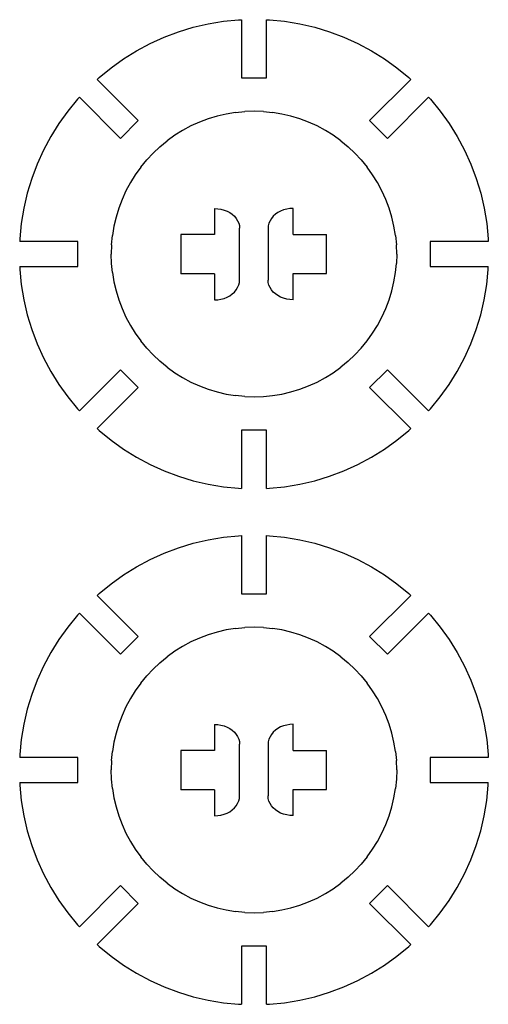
# Model space of a CAD drawing. Extents: x -264 to 264, y -276 to 276.
# Tile 17 of 19: x 34 to 106, y 126 to 276. Entities that reach past the tile are written whole.
import ezdxf

# ---------------------------------------------------------------- set-up
doc = ezdxf.new("R2010")
doc.units = 0
doc.header["$MEASUREMENT"] = 0
doc.layers.get('0').update_dxf_attribs({"linetype": 'CONTINUOUS'})

msp = doc.modelspace()

# ---------------------------------------------------------------- linework, layer by layer
for p, q in [((62.66, 275.83), (64.98, 276.21)), ((64.98, 276.21), (67.32, 276.44)), ((67.32, 276.44), (67.75, 276.46)), ((67.75, 276.46), (67.75, 267.54)), ((71.6, 267.54), (71.6, 276.46)), ((71.6, 276.46), (72.03, 276.44)), ((72.03, 276.44), (74.37, 276.21)), ((74.37, 276.21), (76.69, 275.83)), ((55.91, 273.78), (58.11, 274.61)), ((58.11, 274.61), (60.37, 275.3)), ((60.37, 275.3), (62.66, 275.83)), ((76.69, 275.83), (78.99, 275.3)), ((78.99, 275.3), (81.24, 274.61)), ((81.24, 274.61), (83.44, 273.78)), ((53.77, 272.81), (55.91, 273.78)), ((83.44, 273.78), (85.59, 272.81)), ((49.69, 270.46), (51.69, 271.7)), ((51.69, 271.7), (53.77, 272.81)), ((85.59, 272.81), (87.66, 271.7)), ((87.66, 271.7), (89.66, 270.46)), ((47.78, 269.09), (49.69, 270.46)), ((89.66, 270.46), (91.57, 269.09)), ((45.96, 267.6), (47.78, 269.09)), ((91.57, 269.09), (93.39, 267.6)), ((45.65, 267.3), (45.96, 267.6)), ((51.95, 260.99), (45.65, 267.3)), ((67.75, 267.54), (71.6, 267.54)), ((93.71, 267.3), (87.4, 260.99)), ((93.39, 267.6), (93.71, 267.3)), ((42.63, 264.27), (41.14, 262.45)), ((42.93, 264.58), (42.63, 264.27)), ((42.93, 264.58), (49.23, 258.27)), ((90.12, 258.27), (96.43, 264.58)), ((96.43, 264.58), (96.72, 264.27)), ((96.72, 264.27), (98.21, 262.45)), ((41.14, 262.45), (39.77, 260.54)), ((62.65, 261.26), (61.31, 260.76)), ((64.01, 261.68), (62.65, 261.26)), ((65.41, 262), (64.01, 261.68)), ((66.82, 262.24), (65.41, 262)), ((66.82, 262.24), (68.25, 262.38)), ((69.68, 262.42), (68.25, 262.38)), ((71.11, 262.38), (69.68, 262.42)), ((71.11, 262.38), (72.53, 262.24)), ((73.94, 262), (72.53, 262.24)), ((75.34, 261.68), (73.94, 262)), ((76.71, 261.26), (75.34, 261.68)), ((78.05, 260.76), (76.71, 261.26)), ((98.21, 262.45), (99.58, 260.54)), ((39.77, 260.54), (38.52, 258.54)), ((49.23, 258.27), (51.95, 260.99)), ((60, 260.17), (58.74, 259.49)), ((61.31, 260.76), (60, 260.17)), ((79.35, 260.17), (78.05, 260.76)), ((80.61, 259.49), (79.35, 260.17)), ((87.4, 260.99), (90.12, 258.27)), ((99.58, 260.54), (100.83, 258.54)), ((38.52, 258.54), (37.41, 256.46)), ((57.52, 258.74), (56.36, 257.9)), ((58.74, 259.49), (57.52, 258.74)), ((81.83, 258.74), (80.61, 259.49)), ((82.99, 257.9), (81.83, 258.74)), ((100.83, 258.54), (101.94, 256.46)), ((55.25, 257), (54.21, 256.02)), ((55.25, 257), (56.36, 257.9)), ((82.99, 257.9), (84.1, 257)), ((85.14, 256.02), (84.1, 257)), ((37.41, 256.46), (36.44, 254.32)), ((53.23, 254.97), (54.21, 256.02)), ((86.12, 254.97), (85.14, 256.02)), ((101.94, 256.46), (102.91, 254.32)), ((36.44, 254.32), (35.61, 252.11)), ((52.32, 253.87), (51.49, 252.7)), ((52.32, 253.87), (53.23, 254.97)), ((86.12, 254.97), (87.03, 253.87)), ((87.86, 252.7), (87.03, 253.87)), ((102.91, 254.32), (103.74, 252.11)), ((35.61, 252.11), (34.93, 249.86)), ((51.49, 252.7), (50.73, 251.49)), ((88.62, 251.49), (87.86, 252.7)), ((103.74, 252.11), (104.42, 249.86)), ((50.73, 251.49), (50.06, 250.23)), ((89.29, 250.23), (88.62, 251.49)), ((34.93, 249.86), (34.4, 247.57)), ((50.06, 250.23), (49.47, 248.92)), ((89.88, 248.92), (89.29, 250.23)), ((104.42, 249.86), (104.96, 247.57)), ((34.4, 247.57), (34.01, 245.25)), ((48.96, 247.58), (48.55, 246.21)), ((49.47, 248.92), (48.96, 247.58)), ((63.61, 247.52), (64.12, 247.5)), ((63.61, 247.52), (63.61, 243.52)), ((64.12, 247.5), (64.61, 247.42)), ((74.69, 247.45), (74.21, 247.32)), ((75.18, 247.52), (74.69, 247.45)), ((75.68, 247.55), (75.18, 247.52)), ((75.68, 243.55), (75.68, 247.55)), ((90.39, 247.58), (89.88, 248.92)), ((90.8, 246.21), (90.39, 247.58)), ((104.96, 247.57), (105.34, 245.25)), ((48.55, 246.21), (48.22, 244.82)), ((64.61, 247.42), (65.09, 247.29)), ((65.09, 247.29), (65.54, 247.12)), ((65.54, 247.12), (65.96, 246.9)), ((65.96, 246.9), (66.33, 246.64)), ((66.33, 246.64), (66.67, 246.34)), ((66.67, 246.34), (66.95, 246.01)), ((66.95, 246.01), (67.17, 245.66)), ((72.35, 246.01), (72.13, 245.65)), ((72.63, 246.35), (72.35, 246.01)), ((72.96, 246.65), (72.63, 246.35)), ((73.34, 246.91), (72.96, 246.65)), ((73.76, 247.14), (73.34, 246.91)), ((74.21, 247.32), (73.76, 247.14)), ((91.13, 244.82), (90.8, 246.21)), ((34.01, 245.25), (33.78, 242.9)), ((48.22, 244.82), (47.99, 243.41)), ((67.17, 245.66), (67.33, 245.28)), ((67.33, 245.28), (67.43, 244.9)), ((67.43, 244.9), (67.46, 244.5)), ((67.46, 236.6), (67.46, 244.5)), ((71.87, 244.87), (71.84, 244.47)), ((71.84, 244.47), (71.84, 236.57)), ((71.97, 245.27), (71.87, 244.87)), ((72.13, 245.65), (71.97, 245.27)), ((91.36, 243.41), (91.13, 244.82)), ((105.34, 245.25), (105.57, 242.9)), ((47.85, 241.98), (47.99, 243.41)), ((63.61, 243.52), (58.48, 243.52)), ((58.48, 243.52), (58.48, 237.52)), ((75.68, 243.55), (80.81, 243.55)), ((80.81, 237.55), (80.81, 243.55)), ((91.36, 243.41), (91.5, 241.98)), ((33.78, 242.9), (33.77, 242.47)), ((42.69, 242.47), (33.77, 242.47)), ((42.69, 238.63), (42.69, 242.47)), ((47.85, 241.98), (47.8, 240.55)), ((91.55, 240.55), (91.5, 241.98)), ((96.66, 242.47), (96.66, 238.63)), ((105.58, 242.47), (96.66, 242.47)), ((105.57, 242.9), (105.58, 242.47)), ((47.85, 239.12), (47.8, 240.55)), ((91.55, 240.55), (91.5, 239.12)), ((33.77, 238.63), (33.78, 238.2)), ((33.77, 238.63), (42.69, 238.63)), ((47.99, 237.7), (47.85, 239.12)), ((91.36, 237.7), (91.5, 239.12)), ((96.66, 238.63), (105.58, 238.63)), ((105.57, 238.2), (105.58, 238.63)), ((33.78, 238.2), (34.01, 235.86)), ((47.99, 237.7), (48.22, 236.28)), ((63.61, 237.52), (58.48, 237.52)), ((63.61, 237.52), (63.61, 233.52)), ((75.68, 237.55), (80.81, 237.55)), ((75.68, 233.55), (75.68, 237.55)), ((91.13, 236.28), (91.36, 237.7)), ((105.34, 235.86), (105.57, 238.2)), ((34.01, 235.86), (34.4, 233.53)), ((48.22, 236.28), (48.55, 234.89)), ((66.95, 235.06), (67.17, 235.42)), ((67.17, 235.42), (67.33, 235.81)), ((67.33, 235.81), (67.43, 236.2)), ((67.43, 236.2), (67.46, 236.6)), ((71.87, 236.18), (71.84, 236.57)), ((71.97, 235.79), (71.87, 236.18)), ((72.13, 235.42), (71.97, 235.79)), ((72.35, 235.06), (72.13, 235.42)), ((90.8, 234.89), (91.13, 236.28)), ((104.96, 233.53), (105.34, 235.86)), ((48.55, 234.89), (48.96, 233.52)), ((65.09, 233.76), (65.54, 233.94)), ((65.54, 233.94), (65.96, 234.16)), ((65.96, 234.16), (66.33, 234.43)), ((66.33, 234.43), (66.67, 234.73)), ((66.67, 234.73), (66.95, 235.06)), ((72.63, 234.73), (72.35, 235.06)), ((72.96, 234.44), (72.63, 234.73)), ((73.34, 234.18), (72.96, 234.44)), ((73.76, 233.96), (73.34, 234.18)), ((74.21, 233.78), (73.76, 233.96)), ((90.39, 233.52), (90.8, 234.89)), ((34.4, 233.53), (34.93, 231.24)), ((48.96, 233.52), (49.47, 232.18)), ((63.61, 233.52), (64.12, 233.55)), ((64.12, 233.55), (64.61, 233.63)), ((64.61, 233.63), (65.09, 233.76)), ((74.69, 233.65), (74.21, 233.78)), ((75.18, 233.58), (74.69, 233.65)), ((75.68, 233.55), (75.18, 233.58)), ((89.88, 232.18), (90.39, 233.52)), ((104.42, 231.24), (104.96, 233.53)), ((34.93, 231.24), (35.61, 228.99)), ((49.47, 232.18), (50.06, 230.88)), ((50.06, 230.88), (50.73, 229.61)), ((88.62, 229.61), (89.29, 230.88)), ((89.29, 230.88), (89.88, 232.18)), ((103.74, 228.99), (104.42, 231.24)), ((50.73, 229.61), (51.49, 228.4)), ((87.86, 228.4), (88.62, 229.61)), ((35.61, 228.99), (36.44, 226.79)), ((51.49, 228.4), (52.32, 227.24)), ((87.03, 227.24), (87.86, 228.4)), ((102.91, 226.79), (103.74, 228.99)), ((36.44, 226.79), (37.41, 224.64)), ((53.23, 226.13), (52.32, 227.24)), ((86.12, 226.13), (87.03, 227.24)), ((101.94, 224.64), (102.91, 226.79)), ((53.23, 226.13), (54.21, 225.08)), ((55.25, 224.11), (54.21, 225.08)), ((85.14, 225.08), (84.1, 224.11)), ((86.12, 226.13), (85.14, 225.08)), ((37.41, 224.64), (38.52, 222.57)), ((56.36, 223.2), (55.25, 224.11)), ((84.1, 224.11), (82.99, 223.2)), ((100.83, 222.57), (101.94, 224.64)), ((38.52, 222.57), (39.77, 220.57)), ((49.23, 222.83), (42.93, 216.52)), ((51.95, 220.11), (49.23, 222.83)), ((56.36, 223.2), (57.52, 222.36)), ((57.52, 222.36), (58.74, 221.61)), ((80.61, 221.61), (81.83, 222.36)), ((81.83, 222.36), (82.99, 223.2)), ((90.12, 222.83), (87.4, 220.11)), ((96.43, 216.52), (90.12, 222.83)), ((99.58, 220.57), (100.83, 222.57)), ((39.77, 220.57), (41.14, 218.65)), ((58.74, 221.61), (60, 220.93)), ((60, 220.93), (61.31, 220.34)), ((61.31, 220.34), (62.65, 219.84)), ((76.71, 219.84), (78.05, 220.34)), ((78.05, 220.34), (79.35, 220.93)), ((79.35, 220.93), (80.61, 221.61)), ((98.21, 218.65), (99.58, 220.57)), ((45.65, 213.8), (51.95, 220.11)), ((62.65, 219.84), (64.01, 219.42)), ((64.01, 219.42), (65.41, 219.1)), ((65.41, 219.1), (66.82, 218.87)), ((68.25, 218.72), (66.82, 218.87)), ((71.11, 218.72), (72.53, 218.87)), ((72.53, 218.87), (73.94, 219.1)), ((73.94, 219.1), (75.34, 219.42)), ((75.34, 219.42), (76.71, 219.84)), ((87.4, 220.11), (93.71, 213.8)), ((41.14, 218.65), (42.63, 216.83)), ((68.25, 218.72), (69.68, 218.68)), ((69.68, 218.68), (71.11, 218.72)), ((96.72, 216.83), (98.21, 218.65)), ((42.63, 216.83), (42.93, 216.52)), ((96.43, 216.52), (96.72, 216.83)), ((45.65, 213.8), (45.96, 213.51)), ((45.96, 213.51), (47.78, 212.01)), ((67.75, 213.56), (67.75, 204.64)), ((71.6, 213.56), (67.75, 213.56)), ((71.6, 204.64), (71.6, 213.56)), ((91.57, 212.01), (93.39, 213.51)), ((93.39, 213.51), (93.71, 213.8)), ((47.78, 212.01), (49.69, 210.64)), ((89.66, 210.64), (91.57, 212.01)), ((49.69, 210.64), (51.69, 209.4)), ((87.66, 209.4), (89.66, 210.64)), ((51.69, 209.4), (53.77, 208.29)), ((53.77, 208.29), (55.91, 207.32)), ((83.44, 207.32), (85.59, 208.29)), ((85.59, 208.29), (87.66, 209.4)), ((55.91, 207.32), (58.11, 206.49)), ((81.24, 206.49), (83.44, 207.32)), ((58.11, 206.49), (60.37, 205.81)), ((60.37, 205.81), (62.66, 205.27)), ((62.66, 205.27), (64.98, 204.89)), ((74.37, 204.89), (76.69, 205.27)), ((76.69, 205.27), (78.99, 205.81)), ((78.99, 205.81), (81.24, 206.49)), ((64.98, 204.89), (67.32, 204.66)), ((67.32, 204.66), (67.75, 204.64)), ((71.6, 204.64), (72.03, 204.66)), ((72.03, 204.66), (74.37, 204.89)), ((58.11, 195.55), (60.37, 196.23)), ((60.37, 196.23), (62.66, 196.77)), ((62.66, 196.77), (64.98, 197.15)), ((64.98, 197.15), (67.32, 197.38)), ((67.32, 197.38), (67.75, 197.4)), ((67.75, 197.4), (67.75, 188.48)), ((71.6, 197.4), (72.03, 197.38)), ((71.6, 188.48), (71.6, 197.4)), ((72.03, 197.38), (74.37, 197.15)), ((74.37, 197.15), (76.69, 196.77)), ((76.69, 196.77), (78.99, 196.23)), ((78.99, 196.23), (81.24, 195.55)), ((53.77, 193.75), (55.91, 194.72)), ((55.91, 194.72), (58.11, 195.55)), ((81.24, 195.55), (83.44, 194.72)), ((83.44, 194.72), (85.59, 193.75)), ((51.69, 192.64), (53.77, 193.75)), ((85.59, 193.75), (87.66, 192.64)), ((49.69, 191.4), (51.69, 192.64)), ((87.66, 192.64), (89.66, 191.4)), ((47.78, 190.03), (49.69, 191.4)), ((89.66, 191.4), (91.57, 190.03)), ((45.96, 188.53), (47.78, 190.03)), ((91.57, 190.03), (93.39, 188.53)), ((45.65, 188.24), (45.96, 188.53)), ((51.95, 181.93), (45.65, 188.24)), ((67.75, 188.48), (71.6, 188.48)), ((93.71, 188.24), (87.4, 181.93)), ((93.39, 188.53), (93.71, 188.24)), ((42.63, 185.21), (41.14, 183.39)), ((42.93, 185.52), (42.63, 185.21)), ((42.93, 185.52), (49.23, 179.21)), ((90.12, 179.21), (96.43, 185.52)), ((96.43, 185.52), (96.72, 185.21)), ((96.72, 185.21), (98.21, 183.39)), ((41.14, 183.39), (39.77, 181.47)), ((64.01, 182.62), (62.65, 182.2)), ((65.41, 182.94), (64.01, 182.62)), ((66.82, 183.17), (65.41, 182.94)), ((66.82, 183.17), (68.25, 183.31)), ((69.68, 183.36), (68.25, 183.31)), ((71.11, 183.31), (69.68, 183.36)), ((71.11, 183.31), (72.53, 183.17)), ((73.94, 182.94), (72.53, 183.17)), ((75.34, 182.62), (73.94, 182.94)), ((76.71, 182.2), (75.34, 182.62)), ((98.21, 183.39), (99.58, 181.47)), ((39.77, 181.47), (38.52, 179.47)), ((49.23, 179.21), (51.95, 181.93)), ((60, 181.11), (58.74, 180.43)), ((61.31, 181.7), (60, 181.11)), ((62.65, 182.2), (61.31, 181.7)), ((78.05, 181.7), (76.71, 182.2)), ((79.35, 181.11), (78.05, 181.7)), ((80.61, 180.43), (79.35, 181.11)), ((87.4, 181.93), (90.12, 179.21)), ((99.58, 181.47), (100.83, 179.47)), ((57.52, 179.68), (56.36, 178.84)), ((58.74, 180.43), (57.52, 179.68)), ((81.83, 179.68), (80.61, 180.43)), ((82.99, 178.84), (81.83, 179.68)), ((38.52, 179.47), (37.41, 177.4)), ((55.25, 177.93), (56.36, 178.84)), ((82.99, 178.84), (84.1, 177.93)), ((100.83, 179.47), (101.94, 177.4)), ((37.41, 177.4), (36.44, 175.25)), ((53.23, 175.91), (54.21, 176.96)), ((55.25, 177.93), (54.21, 176.96)), ((85.14, 176.96), (84.1, 177.93)), ((86.12, 175.91), (85.14, 176.96)), ((101.94, 177.4), (102.91, 175.25)), ((36.44, 175.25), (35.61, 173.05)), ((52.32, 174.8), (53.23, 175.91)), ((86.12, 175.91), (87.03, 174.8)), ((102.91, 175.25), (103.74, 173.05)), ((51.49, 173.64), (50.73, 172.43)), ((52.32, 174.8), (51.49, 173.64)), ((87.86, 173.64), (87.03, 174.8)), ((88.62, 172.43), (87.86, 173.64)), ((35.61, 173.05), (34.93, 170.8)), ((50.73, 172.43), (50.06, 171.16)), ((89.29, 171.16), (88.62, 172.43)), ((103.74, 173.05), (104.42, 170.8)), ((34.93, 170.8), (34.4, 168.51)), ((50.06, 171.16), (49.47, 169.86)), ((89.88, 169.86), (89.29, 171.16)), ((104.42, 170.8), (104.96, 168.51)), ((49.47, 169.86), (48.96, 168.52)), ((90.39, 168.52), (89.88, 169.86)), ((34.4, 168.51), (34.01, 166.18)), ((48.96, 168.52), (48.55, 167.15)), ((63.61, 168.46), (64.12, 168.44)), ((63.61, 168.46), (63.61, 164.46)), ((64.12, 168.44), (64.61, 168.36)), ((64.61, 168.36), (65.09, 168.23)), ((65.09, 168.23), (65.54, 168.06)), ((65.54, 168.06), (65.96, 167.84)), ((65.96, 167.84), (66.33, 167.58)), ((66.33, 167.58), (66.67, 167.28)), ((72.96, 167.59), (72.63, 167.28)), ((73.34, 167.85), (72.96, 167.59)), ((73.76, 168.08), (73.34, 167.85)), ((74.21, 168.25), (73.76, 168.08)), ((74.69, 168.38), (74.21, 168.25)), ((75.18, 168.46), (74.69, 168.38)), ((75.68, 168.49), (75.18, 168.46)), ((75.68, 164.49), (75.68, 168.49)), ((90.8, 167.15), (90.39, 168.52)), ((104.96, 168.51), (105.34, 166.18)), ((34.01, 166.18), (33.78, 163.84)), ((48.55, 167.15), (48.22, 165.76)), ((66.67, 167.28), (66.95, 166.95)), ((66.95, 166.95), (67.17, 166.6)), ((67.17, 166.6), (67.33, 166.22)), ((67.33, 166.22), (67.43, 165.83)), ((71.97, 166.21), (71.87, 165.81)), ((72.13, 166.59), (71.97, 166.21)), ((72.35, 166.95), (72.13, 166.59)), ((72.63, 167.28), (72.35, 166.95)), ((91.13, 165.76), (90.8, 167.15)), ((105.34, 166.18), (105.57, 163.84)), ((48.22, 165.76), (47.99, 164.34)), ((63.61, 164.46), (58.48, 164.46)), ((58.48, 164.46), (58.48, 158.46)), ((67.43, 165.83), (67.46, 165.44)), ((67.46, 157.54), (67.46, 165.44)), ((71.87, 165.81), (71.84, 165.41)), ((71.84, 165.41), (71.84, 157.51)), ((75.68, 164.49), (80.81, 164.49)), ((80.81, 158.49), (80.81, 164.49)), ((91.36, 164.34), (91.13, 165.76)), ((33.78, 163.84), (33.77, 163.41)), ((42.69, 163.41), (33.77, 163.41)), ((42.69, 159.56), (42.69, 163.41)), ((47.85, 162.92), (47.99, 164.34)), ((91.36, 164.34), (91.5, 162.92)), ((96.66, 163.41), (96.66, 159.56)), ((105.58, 163.41), (96.66, 163.41)), ((105.57, 163.84), (105.58, 163.41)), ((47.85, 162.92), (47.8, 161.49)), ((47.85, 160.06), (47.8, 161.49)), ((91.55, 161.49), (91.5, 162.92)), ((91.55, 161.49), (91.5, 160.06)), ((47.99, 158.63), (47.85, 160.06)), ((91.5, 160.06), (91.36, 158.63)), ((33.77, 159.56), (42.69, 159.56)), ((33.77, 159.56), (33.78, 159.14)), ((33.78, 159.14), (34.01, 156.79)), ((47.99, 158.63), (48.22, 157.22)), ((63.61, 158.46), (58.48, 158.46)), ((63.61, 158.46), (63.61, 154.46)), ((75.68, 154.49), (75.68, 158.49)), ((75.68, 158.49), (80.81, 158.49)), ((91.13, 157.22), (91.36, 158.63)), ((96.66, 159.56), (105.58, 159.56)), ((105.34, 156.79), (105.57, 159.14)), ((105.57, 159.14), (105.58, 159.56)), ((48.22, 157.22), (48.55, 155.83)), ((67.33, 156.74), (67.43, 157.14)), ((67.43, 157.14), (67.46, 157.54)), ((71.87, 157.12), (71.84, 157.51)), ((71.97, 156.73), (71.87, 157.12)), ((90.8, 155.83), (91.13, 157.22)), ((34.01, 156.79), (34.4, 154.47)), ((48.55, 155.83), (48.96, 154.46)), ((66.33, 155.36), (66.67, 155.67)), ((66.67, 155.67), (66.95, 156)), ((66.95, 156), (67.17, 156.36)), ((67.17, 156.36), (67.33, 156.74)), ((72.13, 156.35), (71.97, 156.73)), ((72.35, 156), (72.13, 156.35)), ((72.63, 155.67), (72.35, 156)), ((72.96, 155.37), (72.63, 155.67)), ((90.39, 154.46), (90.8, 155.83)), ((104.96, 154.47), (105.34, 156.79)), ((34.4, 154.47), (34.93, 152.18)), ((48.96, 154.46), (49.47, 153.12)), ((63.61, 154.46), (64.12, 154.49)), ((64.12, 154.49), (64.61, 154.57)), ((64.61, 154.57), (65.09, 154.7)), ((65.09, 154.7), (65.54, 154.87)), ((65.54, 154.87), (65.96, 155.1)), ((65.96, 155.1), (66.33, 155.36)), ((73.34, 155.11), (72.96, 155.37)), ((73.76, 154.89), (73.34, 155.11)), ((74.21, 154.72), (73.76, 154.89)), ((74.69, 154.59), (74.21, 154.72)), ((75.18, 154.51), (74.69, 154.59)), ((75.68, 154.49), (75.18, 154.51)), ((89.88, 153.12), (90.39, 154.46)), ((104.42, 152.18), (104.96, 154.47)), ((49.47, 153.12), (50.06, 151.81)), ((89.29, 151.81), (89.88, 153.12)), ((34.93, 152.18), (35.61, 149.93)), ((50.06, 151.81), (50.73, 150.55)), ((88.62, 150.55), (89.29, 151.81)), ((103.74, 149.93), (104.42, 152.18)), ((35.61, 149.93), (36.44, 147.72)), ((50.73, 150.55), (51.49, 149.34)), ((87.86, 149.34), (88.62, 150.55)), ((102.91, 147.72), (103.74, 149.93)), ((51.49, 149.34), (52.32, 148.17)), ((53.23, 147.07), (52.32, 148.17)), ((87.03, 148.17), (86.12, 147.07)), ((87.03, 148.17), (87.86, 149.34)), ((36.44, 147.72), (37.41, 145.58)), ((53.23, 147.07), (54.21, 146.02)), ((86.12, 147.07), (85.14, 146.02)), ((101.94, 145.58), (102.91, 147.72)), ((37.41, 145.58), (38.52, 143.5)), ((55.25, 145.04), (54.21, 146.02)), ((56.36, 144.14), (55.25, 145.04)), ((84.1, 145.04), (82.99, 144.14)), ((85.14, 146.02), (84.1, 145.04)), ((100.83, 143.5), (101.94, 145.58)), ((38.52, 143.5), (39.77, 141.5)), ((49.23, 143.77), (42.93, 137.46)), ((51.95, 141.05), (49.23, 143.77)), ((56.36, 144.14), (57.52, 143.3)), ((81.83, 143.3), (82.99, 144.14)), ((90.12, 143.77), (87.4, 141.05)), ((96.43, 137.46), (90.12, 143.77)), ((99.58, 141.5), (100.83, 143.5)), ((57.52, 143.3), (58.74, 142.55)), ((58.74, 142.55), (60, 141.87)), ((60, 141.87), (61.31, 141.28)), ((78.05, 141.28), (79.35, 141.87)), ((79.35, 141.87), (80.61, 142.55)), ((80.61, 142.55), (81.83, 143.3)), ((39.77, 141.5), (41.14, 139.59)), ((45.65, 134.74), (51.95, 141.05)), ((61.31, 141.28), (62.65, 140.78)), ((62.65, 140.78), (64.01, 140.36)), ((64.01, 140.36), (65.41, 140.04)), ((73.94, 140.04), (75.34, 140.36)), ((75.34, 140.36), (76.71, 140.78)), ((76.71, 140.78), (78.05, 141.28)), ((87.4, 141.05), (93.71, 134.74)), ((98.21, 139.59), (99.58, 141.5)), ((41.14, 139.59), (42.63, 137.77)), ((65.41, 140.04), (66.82, 139.8)), ((68.25, 139.66), (66.82, 139.8)), ((68.25, 139.66), (69.68, 139.62)), ((69.68, 139.62), (71.11, 139.66)), ((72.53, 139.8), (71.11, 139.66)), ((72.53, 139.8), (73.94, 140.04)), ((96.72, 137.77), (98.21, 139.59)), ((42.63, 137.77), (42.93, 137.46)), ((96.43, 137.46), (96.72, 137.77)), ((45.65, 134.74), (45.96, 134.44)), ((45.96, 134.44), (47.78, 132.95)), ((67.75, 134.5), (67.75, 125.58)), ((71.6, 134.5), (67.75, 134.5)), ((71.6, 125.58), (71.6, 134.5)), ((91.57, 132.95), (93.39, 134.44)), ((93.39, 134.44), (93.71, 134.74)), ((47.78, 132.95), (49.69, 131.58)), ((89.66, 131.58), (91.57, 132.95)), ((49.69, 131.58), (51.69, 130.34)), ((87.66, 130.34), (89.66, 131.58)), ((51.69, 130.34), (53.77, 129.23)), ((85.59, 129.23), (87.66, 130.34)), ((53.77, 129.23), (55.91, 128.26)), ((55.91, 128.26), (58.11, 127.43)), ((81.24, 127.43), (83.44, 128.26)), ((83.44, 128.26), (85.59, 129.23)), ((58.11, 127.43), (60.37, 126.74)), ((60.37, 126.74), (62.66, 126.21)), ((76.69, 126.21), (78.99, 126.74)), ((78.99, 126.74), (81.24, 127.43)), ((62.66, 126.21), (64.98, 125.83)), ((64.98, 125.83), (67.32, 125.59)), ((67.32, 125.59), (67.75, 125.58)), ((71.6, 125.58), (72.03, 125.59)), ((72.03, 125.59), (74.37, 125.83)), ((74.37, 125.83), (76.69, 126.21))]:
    msp.add_line(p, q)

doc.saveas('drawing.dxf')
